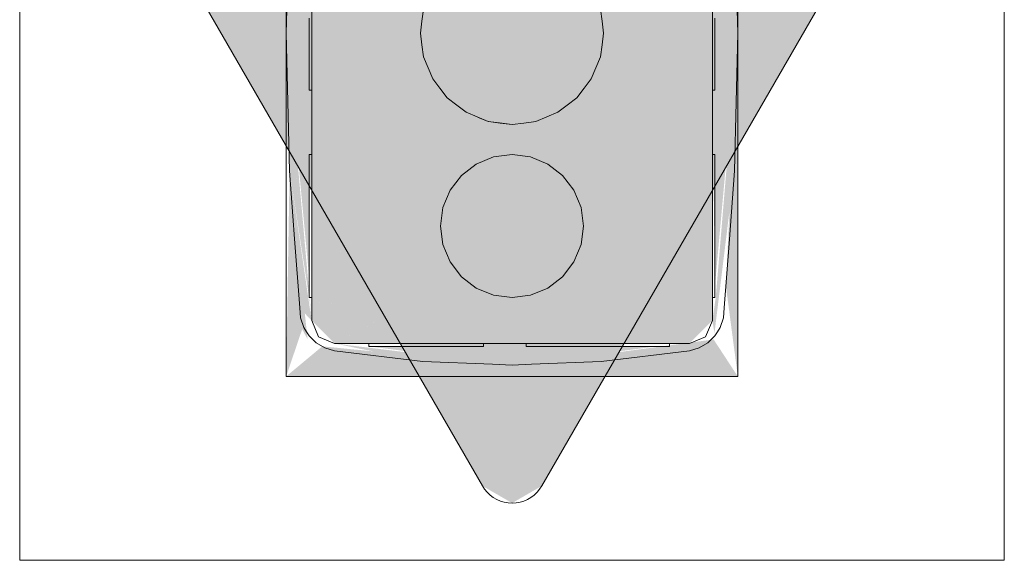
# Model space of a CAD drawing. Header units: millimetres. Extents: x 4480191 to 4481199, y -30324204 to -30323479.
# Tile 181 of 243: x 4480208.167 to 4480208.511, y -30323782.283 to -30323782.094. Entities that reach past the tile are written whole.
import ezdxf

# ---------------------------------------------------------------- set-up
doc = ezdxf.new("R2010")
doc.units = ezdxf.units.MM
doc.layers.add('EL-Caixa ARC', color=9, linetype='Continuous', lineweight=18)
doc.layers.add('EL-Tomadas', color=150, linetype='Continuous', lineweight=20)

msp = doc.modelspace()

# ---------------------------------------------------------------- hatches: boundary and pattern name
at = {"layer": 'EL-Caixa ARC', "linetype": 'Continuous'}
for points in [[(4480208.26858, -30323781.99827), (4480208.26085, -30323782.05066), (4480208.25967, -30323782.09877)], [(4480208.26858, -30323781.99827), (4480208.26858, -30323782.19927), (4480208.30449, -30323782.11454), (4480208.30767, -30323782.09051), (4480208.26858, -30323781.99827), (4480208.30519, -30323782.09511)], [(4480208.40858, -30323781.99827), (4480208.37146, -30323782.09107), (4480208.36949, -30323782.10705), (4480208.40858, -30323782.19927)], [(4480208.4095, -30323782.00673), (4480208.41748, -30323782.09877), (4480208.41689, -30323782.07472)], [(4480208.26766, -30323782.18368), (4480208.26753, -30323782.01008), (4480208.25967, -30323782.09877)], [(4480208.4095, -30323782.07877), (4480208.40858, -30323782.11877), (4480208.4095, -30323782.18701), (4480208.41748, -30323782.09877), (4480208.4095, -30323782.01038)], [(4480208.33444, -30323782.13022), (4480208.35072, -30323782.12808), (4480208.36629, -30323782.11477), (4480208.36949, -30323782.09049), (4480208.35458, -30323782.07105), (4480208.32644, -30323782.06945), (4480208.30927, -30323782.08663), (4480208.31086, -30323782.11477)], [(4480208.26858, -30323782.19927), (4480208.25967, -30323782.09877), (4480208.26026, -30323782.12282)], [(4480208.40977, -30323782.19122), (4480208.4163, -30323782.14687), (4480208.41748, -30323782.09877)], [(4480208.41748, -30323782.09877), (4480208.41333, -30323782.18723), (4480208.41748, -30323782.21877)], [(4480208.31086, -30323782.11477), (4480208.30767, -30323782.10705), (4480208.26858, -30323782.19927), (4480208.3129, -30323782.16107)], [(4480208.36629, -30323782.11477), (4480208.36273, -30323782.15976), (4480208.40858, -30323782.19927), (4480208.37092, -30323782.11043)], [(4480208.31673, -30323782.15175), (4480208.31356, -30323782.11956), (4480208.31086, -30323782.11477)], [(4480208.31663, -30323782.15182), (4480208.31086, -30323782.11477), (4480208.31396, -30323782.15387)], [(4480208.36629, -30323782.11477), (4480208.36023, -30323782.15372), (4480208.36273, -30323782.15976)], [(4480208.36115, -30323782.12719), (4480208.35626, -30323782.14854), (4480208.36023, -30323782.15372), (4480208.36581, -30323782.11787)], [(4480208.2677, -30323782.19122), (4480208.26026, -30323782.12282), (4480208.26085, -30323782.14687)], [(4480208.31693, -30323782.15372), (4480208.31613, -30323782.1275), (4480208.3138, -30323782.12185)], [(4480208.31693, -30323782.15372), (4480208.3209, -30323782.14854), (4480208.31595, -30323782.1214)], [(4480208.3209, -30323782.14854), (4480208.31935, -30323782.12515), (4480208.31595, -30323782.1214)], [(4480208.35626, -30323782.14854), (4480208.36074, -30323782.12394), (4480208.35789, -30323782.12394)], [(4480208.3194, -30323782.1259), (4480208.3209, -30323782.14854), (4480208.32233, -30323782.12973)], [(4480208.32258, -30323782.12648), (4480208.32131, -30323782.14312), (4480208.32608, -30323782.14457)], [(4480208.34756, -30323782.13188), (4480208.35626, -30323782.14854), (4480208.35458, -30323782.12648)], [(4480208.35626, -30323782.14854), (4480208.35776, -30323782.1259), (4480208.35458, -30323782.12648)], [(4480208.3303, -30323782.12968), (4480208.32732, -30323782.14019), (4480208.33211, -30323782.14208)], [(4480208.34686, -30323782.12968), (4480208.34505, -30323782.14208), (4480208.35108, -30323782.14457)], [(4480208.36023, -30323782.15372), (4480208.34505, -30323782.14208), (4480208.32608, -30323782.14457), (4480208.31443, -30323782.15976), (4480208.31693, -30323782.17872), (4480208.33211, -30323782.19037), (4480208.35108, -30323782.18787), (4480208.36273, -30323782.1727)], [(4480208.26525, -30323782.2023), (4480208.26715, -30323782.20574), (4480208.26086, -30323782.14724), (4480208.25967, -30323782.21877)], [(4480208.26858, -30323782.19927), (4480208.26085, -30323782.14687), (4480208.26439, -30323782.19485)], [(4480208.40858, -30323782.19927), (4480208.40933, -30323782.20364), (4480208.4163, -30323782.14687)], [(4480208.29936, -30323782.18607), (4480208.29283, -30323782.18521), (4480208.26858, -30323782.19927), (4480208.27658, -30323782.20727), (4480208.31897, -30323782.18492), (4480208.31443, -30323782.15976), (4480208.26858, -30323782.19927), (4480208.30978, -30323782.17539)], [(4480208.36273, -30323782.15976), (4480208.36358, -30323782.16622), (4480208.40858, -30323782.19927)], [(4480208.40858, -30323782.19927), (4480208.3662, -30323782.16814), (4480208.36273, -30323782.1727)], [(4480208.40058, -30323782.20727), (4480208.40858, -30323782.19927), (4480208.37314, -30323782.17873), (4480208.35108, -30323782.18787), (4480208.27658, -30323782.20727), (4480208.33859, -30323782.20699)], [(4480208.32228, -30323782.19336), (4480208.3209, -30323782.18391), (4480208.27658, -30323782.20727), (4480208.3095, -30323782.19725)], [(4480208.33013, -30323782.19097), (4480208.27658, -30323782.20727), (4480208.3237, -30323782.19507)], [(4480208.40903, -30323782.20585), (4480208.34358, -30323782.2146), (4480208.33858, -30323782.21877), (4480208.41748, -30323782.21877)], [(4480208.27229, -30323782.20825), (4480208.25967, -30323782.21877), (4480208.32048, -30323782.21877), (4480208.33812, -30323782.21479)], [(4480208.33858, -30323782.2148), (4480208.27658, -30323782.20727), (4480208.30748, -30323782.21354)], [(4480208.28858, -30323782.20825), (4480208.33858, -30323782.2148), (4480208.38935, -30323782.20825)], [(4480208.35746, -30323782.21271), (4480208.34358, -30323782.20931), (4480208.34358, -30323782.2146)], [(4480208.40058, -30323782.20727), (4480208.34563, -30323782.21395), (4480208.36968, -30323782.21354)], [(4480208.40058, -30323782.20727), (4480208.36968, -30323782.21354), (4480208.40058, -30323782.20977)]]:
    msp.add_hatch(color=41, dxfattribs=at).paths.add_polyline_path(points)
at = {"layer": 'EL-Tomadas', "linetype": 'Continuous'}
msp.add_hatch(color=150, dxfattribs=at).paths.add_polyline_path([(4480208.34901, -30323782.25702), (4480208.4906, -30323782.01177), (4480208.49148, -30323782.00167), (4480208.48021, -30323781.99377), (4480208.19695, -30323781.99364), (4480208.18656, -30323781.99963), (4480208.18656, -30323782.01164), (4480208.32823, -30323782.25702), (4480208.33862, -30323782.26302)])

# ---------------------------------------------------------------- linework, layer by layer
at = {"layer": 'EL-Caixa ARC'}
for p, q in [((4480208.25967, -30323782.06669), (4480208.25967, -30323782.09888)), ((4480208.26027, -30323782.0746), (4480208.25967, -30323782.09877)), ((4480208.41748, -30323782.09877), (4480208.41689, -30323782.07472)), ((4480208.26858, -30323782.07877), (4480208.26858, -30323782.11877)), ((4480208.40858, -30323782.11877), (4480208.40858, -30323782.07877)), ((4480208.41748, -30323782.09877), (4480208.41748, -30323782.07877)), ((4480208.30767, -30323782.09049), (4480208.30712, -30323782.09463)), ((4480208.30712, -30323782.09463), (4480208.30767, -30323782.09051)), ((4480208.37003, -30323782.09463), (4480208.36949, -30323782.09049)), ((4480208.36949, -30323782.09049), (4480208.37003, -30323782.09463)), ((4480208.26766, -30323782.09359), (4480208.26766, -30323782.09877)), ((4480208.26858, -30323782.09877), (4480208.26858, -30323782.09359)), ((4480208.30712, -30323782.09463), (4480208.30658, -30323782.09877)), ((4480208.30658, -30323782.09877), (4480208.30712, -30323782.09463)), ((4480208.37058, -30323782.09877), (4480208.37003, -30323782.09463)), ((4480208.37003, -30323782.09463), (4480208.37058, -30323782.09877)), ((4480208.40858, -30323782.09359), (4480208.40858, -30323782.09877)), ((4480208.4095, -30323782.09877), (4480208.4095, -30323782.09359)), ((4480208.25967, -30323782.09877), (4480208.26026, -30323782.12282)), ((4480208.25967, -30323782.09888), (4480208.25967, -30323782.11877)), ((4480208.26766, -30323782.09877), (4480208.26766, -30323782.10395)), ((4480208.26858, -30323782.10395), (4480208.26858, -30323782.09877)), ((4480208.30658, -30323782.09877), (4480208.30712, -30323782.10291)), ((4480208.30712, -30323782.10291), (4480208.30658, -30323782.09877)), ((4480208.37003, -30323782.10291), (4480208.37058, -30323782.09877)), ((4480208.37058, -30323782.09877), (4480208.37003, -30323782.10291)), ((4480208.40858, -30323782.09877), (4480208.40858, -30323782.10395)), ((4480208.4095, -30323782.10395), (4480208.4095, -30323782.09877)), ((4480208.41689, -30323782.12294), (4480208.41748, -30323782.09877)), ((4480208.41748, -30323782.11877), (4480208.41748, -30323782.09877)), ((4480208.30712, -30323782.10291), (4480208.30767, -30323782.10705)), ((4480208.30767, -30323782.10705), (4480208.30712, -30323782.10291)), ((4480208.36949, -30323782.10705), (4480208.37003, -30323782.10291)), ((4480208.37003, -30323782.10291), (4480208.36949, -30323782.10705)), ((4480208.26766, -30323782.10395), (4480208.26766, -30323782.10877)), ((4480208.26858, -30323782.10877), (4480208.26858, -30323782.10395)), ((4480208.40858, -30323782.10395), (4480208.40858, -30323782.10877)), ((4480208.4095, -30323782.10877), (4480208.4095, -30323782.10395)), ((4480208.26766, -30323782.10877), (4480208.26766, -30323782.11291)), ((4480208.26858, -30323782.11291), (4480208.26858, -30323782.10877)), ((4480208.30767, -30323782.10705), (4480208.30927, -30323782.11091)), ((4480208.30927, -30323782.11091), (4480208.30767, -30323782.10705)), ((4480208.36789, -30323782.11091), (4480208.36949, -30323782.10705)), ((4480208.36949, -30323782.10705), (4480208.36789, -30323782.11091)), ((4480208.40858, -30323782.10877), (4480208.40858, -30323782.11291)), ((4480208.4095, -30323782.11291), (4480208.4095, -30323782.10877)), ((4480208.26766, -30323782.11291), (4480208.26766, -30323782.11608)), ((4480208.26858, -30323782.11608), (4480208.26858, -30323782.11291)), ((4480208.30927, -30323782.11091), (4480208.31086, -30323782.11477)), ((4480208.31086, -30323782.11477), (4480208.30927, -30323782.11091)), ((4480208.36629, -30323782.11477), (4480208.36789, -30323782.11091)), ((4480208.36789, -30323782.11091), (4480208.36629, -30323782.11477)), ((4480208.40858, -30323782.11291), (4480208.40858, -30323782.11608)), ((4480208.4095, -30323782.11608), (4480208.4095, -30323782.11291)), ((4480208.26766, -30323782.11608), (4480208.26766, -30323782.11809)), ((4480208.26858, -30323782.11809), (4480208.26858, -30323782.11608)), ((4480208.31086, -30323782.11477), (4480208.31341, -30323782.11808)), ((4480208.31341, -30323782.11808), (4480208.31086, -30323782.11477)), ((4480208.36375, -30323782.11808), (4480208.36629, -30323782.11477)), ((4480208.36629, -30323782.11477), (4480208.36375, -30323782.11808)), ((4480208.40858, -30323782.11608), (4480208.40858, -30323782.11809)), ((4480208.4095, -30323782.11809), (4480208.4095, -30323782.11608)), ((4480208.25967, -30323782.11877), (4480208.25967, -30323782.13084)), ((4480208.26766, -30323782.11809), (4480208.26766, -30323782.11877)), ((4480208.26766, -30323782.11877), (4480208.26858, -30323782.11877)), ((4480208.26858, -30323782.11877), (4480208.26858, -30323782.11809)), ((4480208.26858, -30323782.11877), (4480208.26858, -30323782.14122)), ((4480208.26858, -30323782.14122), (4480208.26858, -30323782.11877)), ((4480208.31341, -30323782.11808), (4480208.31595, -30323782.1214)), ((4480208.31595, -30323782.1214), (4480208.31341, -30323782.11808)), ((4480208.36121, -30323782.1214), (4480208.36375, -30323782.11808)), ((4480208.36375, -30323782.11808), (4480208.36121, -30323782.1214)), ((4480208.40858, -30323782.11809), (4480208.40858, -30323782.11877)), ((4480208.40858, -30323782.14122), (4480208.40858, -30323782.11877)), ((4480208.40858, -30323782.11877), (4480208.4095, -30323782.11877)), ((4480208.40858, -30323782.11877), (4480208.40858, -30323782.14122)), ((4480208.4095, -30323782.11877), (4480208.4095, -30323782.11809)), ((4480208.41748, -30323782.13089), (4480208.41748, -30323782.11877)), ((4480208.26026, -30323782.12282), (4480208.26085, -30323782.14687)), ((4480208.31595, -30323782.1214), (4480208.31927, -30323782.12394)), ((4480208.31927, -30323782.12394), (4480208.31595, -30323782.1214)), ((4480208.31927, -30323782.12394), (4480208.32258, -30323782.12648)), ((4480208.32258, -30323782.12648), (4480208.31927, -30323782.12394)), ((4480208.35458, -30323782.12648), (4480208.35789, -30323782.12394)), ((4480208.35789, -30323782.12394), (4480208.35458, -30323782.12648)), ((4480208.35789, -30323782.12394), (4480208.36121, -30323782.1214)), ((4480208.36121, -30323782.1214), (4480208.35789, -30323782.12394)), ((4480208.4163, -30323782.14687), (4480208.41689, -30323782.12294)), ((4480208.32258, -30323782.12648), (4480208.32644, -30323782.12808)), ((4480208.32644, -30323782.12808), (4480208.32258, -30323782.12648)), ((4480208.35072, -30323782.12808), (4480208.35458, -30323782.12648)), ((4480208.35458, -30323782.12648), (4480208.35072, -30323782.12808)), ((4480208.25967, -30323782.13084), (4480208.25967, -30323782.13783)), ((4480208.32644, -30323782.12808), (4480208.33025, -30323782.12966)), ((4480208.32738, -30323782.12847), (4480208.32644, -30323782.12808)), ((4480208.3303, -30323782.12968), (4480208.32738, -30323782.12847)), ((4480208.33025, -30323782.12966), (4480208.3303, -30323782.12968)), ((4480208.3303, -30323782.12968), (4480208.33033, -30323782.12968)), ((4480208.33426, -30323782.1302), (4480208.3303, -30323782.12968)), ((4480208.33033, -30323782.12968), (4480208.33444, -30323782.13022)), ((4480208.33858, -30323782.13077), (4480208.33426, -30323782.1302)), ((4480208.33444, -30323782.13022), (4480208.33858, -30323782.13077)), ((4480208.33858, -30323782.13077), (4480208.34272, -30323782.13022)), ((4480208.34272, -30323782.13022), (4480208.33858, -30323782.13077)), ((4480208.34272, -30323782.13022), (4480208.34686, -30323782.12968)), ((4480208.34686, -30323782.12968), (4480208.34272, -30323782.13022)), ((4480208.34686, -30323782.12968), (4480208.35072, -30323782.12808)), ((4480208.35072, -30323782.12808), (4480208.34686, -30323782.12968)), ((4480208.41748, -30323782.13783), (4480208.41748, -30323782.13089)), ((4480208.25967, -30323782.13783), (4480208.25967, -30323782.14122)), ((4480208.41748, -30323782.14122), (4480208.41748, -30323782.13783)), ((4480208.25967, -30323782.14122), (4480208.25967, -30323782.17776)), ((4480208.26766, -30323782.14122), (4480208.26766, -30323782.14208)), ((4480208.26858, -30323782.14122), (4480208.26766, -30323782.14122)), ((4480208.26858, -30323782.14122), (4480208.26858, -30323782.18478)), ((4480208.26858, -30323782.14208), (4480208.26858, -30323782.14122)), ((4480208.33858, -30323782.14122), (4480208.33211, -30323782.14208)), ((4480208.33211, -30323782.14208), (4480208.33858, -30323782.14122)), ((4480208.34505, -30323782.14208), (4480208.33858, -30323782.14122)), ((4480208.33858, -30323782.14122), (4480208.34505, -30323782.14208)), ((4480208.40858, -30323782.18479), (4480208.40858, -30323782.14122)), ((4480208.40858, -30323782.14122), (4480208.40858, -30323782.14208)), ((4480208.4095, -30323782.14122), (4480208.40858, -30323782.14122)), ((4480208.4095, -30323782.14208), (4480208.4095, -30323782.14122)), ((4480208.41748, -30323782.17779), (4480208.41748, -30323782.14122)), ((4480208.26766, -30323782.14208), (4480208.26766, -30323782.14457)), ((4480208.26766, -30323782.14457), (4480208.26766, -30323782.14854)), ((4480208.26858, -30323782.14457), (4480208.26858, -30323782.14208)), ((4480208.26858, -30323782.14854), (4480208.26858, -30323782.14457)), ((4480208.32608, -30323782.14457), (4480208.3209, -30323782.14854)), ((4480208.3209, -30323782.14854), (4480208.32608, -30323782.14457)), ((4480208.33211, -30323782.14208), (4480208.32608, -30323782.14457)), ((4480208.32608, -30323782.14457), (4480208.33211, -30323782.14208)), ((4480208.35108, -30323782.14457), (4480208.34505, -30323782.14208)), ((4480208.34505, -30323782.14208), (4480208.35108, -30323782.14457)), ((4480208.35626, -30323782.14854), (4480208.35108, -30323782.14457)), ((4480208.35108, -30323782.14457), (4480208.35626, -30323782.14854)), ((4480208.40858, -30323782.14208), (4480208.40858, -30323782.14457)), ((4480208.40858, -30323782.14457), (4480208.40858, -30323782.14854)), ((4480208.4095, -30323782.14457), (4480208.4095, -30323782.14208)), ((4480208.4095, -30323782.14854), (4480208.4095, -30323782.14457)), ((4480208.26085, -30323782.14687), (4480208.26261, -30323782.17074)), ((4480208.41454, -30323782.17086), (4480208.4163, -30323782.14687)), ((4480208.26766, -30323782.14854), (4480208.26766, -30323782.15372)), ((4480208.26858, -30323782.15372), (4480208.26858, -30323782.14854)), ((4480208.3209, -30323782.14854), (4480208.31693, -30323782.15372)), ((4480208.31693, -30323782.15372), (4480208.3209, -30323782.14854)), ((4480208.36023, -30323782.15372), (4480208.35626, -30323782.14854)), ((4480208.35626, -30323782.14854), (4480208.36023, -30323782.15372)), ((4480208.40858, -30323782.14854), (4480208.40858, -30323782.15372)), ((4480208.4095, -30323782.15372), (4480208.4095, -30323782.14854)), ((4480208.26766, -30323782.15372), (4480208.26766, -30323782.15976)), ((4480208.26858, -30323782.15976), (4480208.26858, -30323782.15372)), ((4480208.31693, -30323782.15372), (4480208.31443, -30323782.15976)), ((4480208.31443, -30323782.15976), (4480208.31693, -30323782.15372)), ((4480208.36273, -30323782.15976), (4480208.36023, -30323782.15372)), ((4480208.36023, -30323782.15372), (4480208.36273, -30323782.15976)), ((4480208.40858, -30323782.15372), (4480208.40858, -30323782.15976)), ((4480208.4095, -30323782.15976), (4480208.4095, -30323782.15372)), ((4480208.26766, -30323782.15976), (4480208.26766, -30323782.16622)), ((4480208.26858, -30323782.16622), (4480208.26858, -30323782.15976)), ((4480208.31443, -30323782.15976), (4480208.31358, -30323782.16622)), ((4480208.31358, -30323782.16622), (4480208.31443, -30323782.15976)), ((4480208.36358, -30323782.16622), (4480208.36273, -30323782.15976)), ((4480208.36273, -30323782.15976), (4480208.36358, -30323782.16622)), ((4480208.40858, -30323782.15976), (4480208.40858, -30323782.16622)), ((4480208.4095, -30323782.16622), (4480208.4095, -30323782.15976)), ((4480208.26766, -30323782.16622), (4480208.26766, -30323782.1727)), ((4480208.26858, -30323782.1727), (4480208.26858, -30323782.16622)), ((4480208.31358, -30323782.16622), (4480208.31443, -30323782.1727)), ((4480208.31443, -30323782.1727), (4480208.31358, -30323782.16622)), ((4480208.36273, -30323782.1727), (4480208.36358, -30323782.16622)), ((4480208.36358, -30323782.16622), (4480208.36273, -30323782.1727)), ((4480208.40858, -30323782.16622), (4480208.40858, -30323782.1727)), ((4480208.4095, -30323782.1727), (4480208.4095, -30323782.16622)), ((4480208.26261, -30323782.17074), (4480208.26439, -30323782.19485)), ((4480208.41277, -30323782.19485), (4480208.41454, -30323782.17086)), ((4480208.26766, -30323782.1727), (4480208.26766, -30323782.17872)), ((4480208.26858, -30323782.17872), (4480208.26858, -30323782.1727)), ((4480208.31443, -30323782.1727), (4480208.31693, -30323782.17872)), ((4480208.31693, -30323782.17872), (4480208.31443, -30323782.1727)), ((4480208.36023, -30323782.17872), (4480208.36273, -30323782.1727)), ((4480208.36273, -30323782.1727), (4480208.36023, -30323782.17872)), ((4480208.40858, -30323782.1727), (4480208.40858, -30323782.17872)), ((4480208.4095, -30323782.17872), (4480208.4095, -30323782.1727)), ((4480208.25967, -30323782.17776), (4480208.25967, -30323782.18343)), ((4480208.26766, -30323782.17872), (4480208.26766, -30323782.18391)), ((4480208.26858, -30323782.18391), (4480208.26858, -30323782.17872)), ((4480208.31693, -30323782.17872), (4480208.3209, -30323782.18391)), ((4480208.3209, -30323782.18391), (4480208.31693, -30323782.17872)), ((4480208.35626, -30323782.18391), (4480208.36023, -30323782.17872)), ((4480208.36023, -30323782.17872), (4480208.35626, -30323782.18391)), ((4480208.40858, -30323782.17872), (4480208.40858, -30323782.18391)), ((4480208.4095, -30323782.18391), (4480208.4095, -30323782.17872)), ((4480208.41748, -30323782.18343), (4480208.41748, -30323782.17779)), ((4480208.25967, -30323782.18343), (4480208.25967, -30323782.19122)), ((4480208.26766, -30323782.18391), (4480208.26766, -30323782.18787)), ((4480208.26858, -30323782.18787), (4480208.26858, -30323782.18391)), ((4480208.26858, -30323782.18478), (4480208.26858, -30323782.18518)), ((4480208.26858, -30323782.18518), (4480208.26858, -30323782.19122)), ((4480208.3209, -30323782.18391), (4480208.32608, -30323782.18787)), ((4480208.32608, -30323782.18787), (4480208.3209, -30323782.18391)), ((4480208.35108, -30323782.18787), (4480208.35626, -30323782.18391)), ((4480208.35626, -30323782.18391), (4480208.35108, -30323782.18787)), ((4480208.40858, -30323782.18391), (4480208.40858, -30323782.18787)), ((4480208.40858, -30323782.18519), (4480208.40858, -30323782.18479)), ((4480208.40858, -30323782.19122), (4480208.40858, -30323782.18519)), ((4480208.4095, -30323782.18787), (4480208.4095, -30323782.18391)), ((4480208.41748, -30323782.19122), (4480208.41748, -30323782.18343)), ((4480208.26766, -30323782.18787), (4480208.26766, -30323782.19037)), ((4480208.26858, -30323782.19037), (4480208.26858, -30323782.18787)), ((4480208.32608, -30323782.18787), (4480208.33211, -30323782.19037)), ((4480208.33211, -30323782.19037), (4480208.32608, -30323782.18787)), ((4480208.34505, -30323782.19037), (4480208.35108, -30323782.18787)), ((4480208.35108, -30323782.18787), (4480208.34505, -30323782.19037)), ((4480208.40858, -30323782.18787), (4480208.40858, -30323782.19037)), ((4480208.4095, -30323782.19037), (4480208.4095, -30323782.18787)), ((4480208.25967, -30323782.19122), (4480208.25967, -30323782.19201)), ((4480208.25967, -30323782.19201), (4480208.25967, -30323782.19696)), ((4480208.26766, -30323782.19037), (4480208.26766, -30323782.19122)), ((4480208.26766, -30323782.19122), (4480208.26858, -30323782.19122)), ((4480208.26858, -30323782.19122), (4480208.26858, -30323782.19037)), ((4480208.26858, -30323782.19122), (4480208.26858, -30323782.19927)), ((4480208.26858, -30323782.19927), (4480208.26858, -30323782.19122)), ((4480208.33211, -30323782.19037), (4480208.33858, -30323782.19122)), ((4480208.33858, -30323782.19122), (4480208.33211, -30323782.19037)), ((4480208.33858, -30323782.19122), (4480208.34505, -30323782.19037)), ((4480208.34505, -30323782.19037), (4480208.33858, -30323782.19122)), ((4480208.40858, -30323782.19037), (4480208.40858, -30323782.19122)), ((4480208.40858, -30323782.19927), (4480208.40858, -30323782.19122)), ((4480208.40858, -30323782.19122), (4480208.4095, -30323782.19122)), ((4480208.40858, -30323782.19122), (4480208.40858, -30323782.19927)), ((4480208.4095, -30323782.19122), (4480208.4095, -30323782.19037)), ((4480208.41748, -30323782.19201), (4480208.41748, -30323782.19122)), ((4480208.41748, -30323782.19696), (4480208.41748, -30323782.19201)), ((4480208.26439, -30323782.19485), (4480208.26467, -30323782.19834)), ((4480208.41248, -30323782.19834), (4480208.41277, -30323782.19485)), ((4480208.25967, -30323782.19696), (4480208.25967, -30323782.21877)), ((4480208.26467, -30323782.19834), (4480208.26579, -30323782.20166)), ((4480208.26858, -30323782.19927), (4480208.27092, -30323782.20492)), ((4480208.27092, -30323782.20492), (4480208.26858, -30323782.19927)), ((4480208.40624, -30323782.20492), (4480208.40858, -30323782.19927)), ((4480208.40858, -30323782.19927), (4480208.40624, -30323782.20492)), ((4480208.41137, -30323782.20166), (4480208.41248, -30323782.19834)), ((4480208.41748, -30323782.21877), (4480208.41748, -30323782.19696)), ((4480208.26579, -30323782.20166), (4480208.26676, -30323782.2032)), ((4480208.26676, -30323782.2032), (4480208.26766, -30323782.20462)), ((4480208.4095, -30323782.20462), (4480208.4104, -30323782.2032)), ((4480208.4104, -30323782.2032), (4480208.41137, -30323782.20166)), ((4480208.26766, -30323782.20462), (4480208.27019, -30323782.20704)), ((4480208.27092, -30323782.20492), (4480208.27658, -30323782.20727)), ((4480208.27658, -30323782.20727), (4480208.27092, -30323782.20492)), ((4480208.40058, -30323782.20727), (4480208.40624, -30323782.20492)), ((4480208.40624, -30323782.20492), (4480208.40058, -30323782.20727)), ((4480208.40697, -30323782.20704), (4480208.4095, -30323782.20462)), ((4480208.27019, -30323782.20704), (4480208.27322, -30323782.20879)), ((4480208.27322, -30323782.20879), (4480208.27658, -30323782.20977)), ((4480208.27658, -30323782.20727), (4480208.28858, -30323782.20727)), ((4480208.28858, -30323782.20727), (4480208.27658, -30323782.20727)), ((4480208.27658, -30323782.20977), (4480208.30748, -30323782.21354)), ((4480208.28858, -30323782.20727), (4480208.3043, -30323782.20727)), ((4480208.28858, -30323782.20727), (4480208.28858, -30323782.20825)), ((4480208.28926, -30323782.20727), (4480208.28858, -30323782.20727)), ((4480208.28858, -30323782.20825), (4480208.28926, -30323782.20825)), ((4480208.29126, -30323782.20727), (4480208.28926, -30323782.20727)), ((4480208.28926, -30323782.20825), (4480208.29126, -30323782.20825)), ((4480208.29444, -30323782.20727), (4480208.29126, -30323782.20727)), ((4480208.29126, -30323782.20825), (4480208.29444, -30323782.20825)), ((4480208.29858, -30323782.20727), (4480208.29444, -30323782.20727)), ((4480208.29444, -30323782.20825), (4480208.29858, -30323782.20825)), ((4480208.3034, -30323782.20727), (4480208.29858, -30323782.20727)), ((4480208.29858, -30323782.20825), (4480208.3034, -30323782.20825)), ((4480208.30858, -30323782.20727), (4480208.3034, -30323782.20727)), ((4480208.3034, -30323782.20825), (4480208.30858, -30323782.20825)), ((4480208.3043, -30323782.20727), (4480208.32576, -30323782.20727)), ((4480208.31376, -30323782.20727), (4480208.30858, -30323782.20727)), ((4480208.30858, -30323782.20825), (4480208.31376, -30323782.20825)), ((4480208.31858, -30323782.20727), (4480208.31376, -30323782.20727)), ((4480208.31376, -30323782.20825), (4480208.31858, -30323782.20825)), ((4480208.32272, -30323782.20727), (4480208.31858, -30323782.20727)), ((4480208.31858, -30323782.20825), (4480208.32272, -30323782.20825)), ((4480208.3259, -30323782.20727), (4480208.32272, -30323782.20727)), ((4480208.32272, -30323782.20825), (4480208.3259, -30323782.20825)), ((4480208.32576, -30323782.20727), (4480208.32858, -30323782.20727)), ((4480208.3279, -30323782.20727), (4480208.3259, -30323782.20727)), ((4480208.3259, -30323782.20825), (4480208.3279, -30323782.20825)), ((4480208.32858, -30323782.20727), (4480208.3279, -30323782.20727)), ((4480208.3279, -30323782.20825), (4480208.32858, -30323782.20825)), ((4480208.32858, -30323782.20727), (4480208.32876, -30323782.20727)), ((4480208.32858, -30323782.20825), (4480208.32858, -30323782.20727)), ((4480208.32876, -30323782.20727), (4480208.32858, -30323782.20727)), ((4480208.32876, -30323782.20727), (4480208.33835, -30323782.20727)), ((4480208.33835, -30323782.20727), (4480208.32876, -30323782.20727)), ((4480208.33835, -30323782.20727), (4480208.33881, -30323782.20727)), ((4480208.33881, -30323782.20727), (4480208.33835, -30323782.20727)), ((4480208.33881, -30323782.20727), (4480208.34358, -30323782.20727)), ((4480208.34358, -30323782.20727), (4480208.33881, -30323782.20727)), ((4480208.34358, -30323782.20727), (4480208.3484, -30323782.20727)), ((4480208.34443, -30323782.20727), (4480208.34358, -30323782.20727)), ((4480208.34358, -30323782.20727), (4480208.34358, -30323782.20825)), ((4480208.34358, -30323782.20825), (4480208.34443, -30323782.20825)), ((4480208.34693, -30323782.20727), (4480208.34443, -30323782.20727)), ((4480208.34443, -30323782.20825), (4480208.34693, -30323782.20825)), ((4480208.3509, -30323782.20727), (4480208.34693, -30323782.20727)), ((4480208.34693, -30323782.20825), (4480208.3509, -30323782.20825)), ((4480208.3484, -30323782.20727), (4480208.35141, -30323782.20727)), ((4480208.35608, -30323782.20727), (4480208.3509, -30323782.20727)), ((4480208.3509, -30323782.20825), (4480208.35608, -30323782.20825)), ((4480208.35141, -30323782.20727), (4480208.37284, -30323782.20727)), ((4480208.36211, -30323782.20727), (4480208.35608, -30323782.20727)), ((4480208.35608, -30323782.20825), (4480208.36211, -30323782.20825)), ((4480208.36858, -30323782.20727), (4480208.36211, -30323782.20727)), ((4480208.36211, -30323782.20825), (4480208.36858, -30323782.20825)), ((4480208.37505, -30323782.20727), (4480208.36858, -30323782.20727)), ((4480208.36858, -30323782.20825), (4480208.37505, -30323782.20825)), ((4480208.36968, -30323782.21354), (4480208.40058, -30323782.20977)), ((4480208.37284, -30323782.20727), (4480208.39358, -30323782.20727)), ((4480208.38108, -30323782.20727), (4480208.37505, -30323782.20727)), ((4480208.37505, -30323782.20825), (4480208.38108, -30323782.20825)), ((4480208.38626, -30323782.20727), (4480208.38108, -30323782.20727)), ((4480208.38108, -30323782.20825), (4480208.38626, -30323782.20825)), ((4480208.39023, -30323782.20727), (4480208.38626, -30323782.20727)), ((4480208.38626, -30323782.20825), (4480208.39023, -30323782.20825)), ((4480208.39273, -30323782.20727), (4480208.39023, -30323782.20727)), ((4480208.39023, -30323782.20825), (4480208.39273, -30323782.20825)), ((4480208.39358, -30323782.20727), (4480208.39273, -30323782.20727)), ((4480208.39273, -30323782.20825), (4480208.39358, -30323782.20825)), ((4480208.39358, -30323782.20727), (4480208.40058, -30323782.20727)), ((4480208.39358, -30323782.20825), (4480208.39358, -30323782.20727)), ((4480208.40058, -30323782.20727), (4480208.39358, -30323782.20727)), ((4480208.40058, -30323782.20977), (4480208.40394, -30323782.20879)), ((4480208.40394, -30323782.20879), (4480208.40697, -30323782.20704)), ((4480208.30748, -30323782.21354), (4480208.33177, -30323782.21453)), ((4480208.34539, -30323782.21453), (4480208.36968, -30323782.21354)), ((4480208.33177, -30323782.21453), (4480208.33858, -30323782.2148)), ((4480208.33858, -30323782.2148), (4480208.34539, -30323782.21453)), ((4480208.25967, -30323782.21877), (4480208.27665, -30323782.21877)), ((4480208.27665, -30323782.21877), (4480208.28241, -30323782.21877)), ((4480208.28241, -30323782.21877), (4480208.28858, -30323782.21877)), ((4480208.28858, -30323782.21877), (4480208.29053, -30323782.21877)), ((4480208.29053, -30323782.21877), (4480208.30434, -30323782.21877)), ((4480208.30434, -30323782.21877), (4480208.30667, -30323782.21877)), ((4480208.30667, -30323782.21877), (4480208.30755, -30323782.21877)), ((4480208.30755, -30323782.21877), (4480208.32048, -30323782.21877)), ((4480208.32048, -30323782.21877), (4480208.32858, -30323782.21877)), ((4480208.32858, -30323782.21877), (4480208.33858, -30323782.21877)), ((4480208.33858, -30323782.21877), (4480208.34358, -30323782.21877)), ((4480208.34358, -30323782.21877), (4480208.35666, -30323782.21877)), ((4480208.35666, -30323782.21877), (4480208.36961, -30323782.21877)), ((4480208.36961, -30323782.21877), (4480208.37281, -30323782.21877)), ((4480208.37281, -30323782.21877), (4480208.38663, -30323782.21877)), ((4480208.38663, -30323782.21877), (4480208.39358, -30323782.21877)), ((4480208.39358, -30323782.21877), (4480208.39475, -30323782.21877)), ((4480208.39475, -30323782.21877), (4480208.4005, -30323782.21877)), ((4480208.4005, -30323782.21877), (4480208.41748, -30323782.21877))]:
    msp.add_line(p, q, dxfattribs=at)
at = {"layer": 'EL-Tomadas'}
for p, q in [((4480208.32823, -30323782.25702), (4480208.18656, -30323782.01164)), ((4480208.4906, -30323782.01177), (4480208.34901, -30323782.25702))]:
    msp.add_line(p, q, dxfattribs=at)
for points in [[(4480208.5106, -30323782.28302), (4480208.5106, -30323781.9137), (4480208.16656, -30323781.9137), (4480208.16656, -30323782.28302), (4480208.5106, -30323782.28302)], [(4480208.32823, -30323782.25702), (4480208.32899, -30323782.25819), (4480208.32989, -30323782.25925), (4480208.3309, -30323782.26021), (4480208.33202, -30323782.26105), (4480208.33323, -30323782.26174), (4480208.33451, -30323782.2623), (4480208.33585, -30323782.2627), (4480208.33722, -30323782.26294), (4480208.33862, -30323782.26302), (4480208.34001, -30323782.26294), (4480208.34139, -30323782.2627), (4480208.34272, -30323782.2623), (4480208.344, -30323782.26174), (4480208.34521, -30323782.26105), (4480208.34633, -30323782.26021), (4480208.34735, -30323782.25925), (4480208.34824, -30323782.25819), (4480208.34901, -30323782.25702)]]:
    msp.add_lwpolyline(points, dxfattribs=at)

doc.saveas('drawing.dxf')
